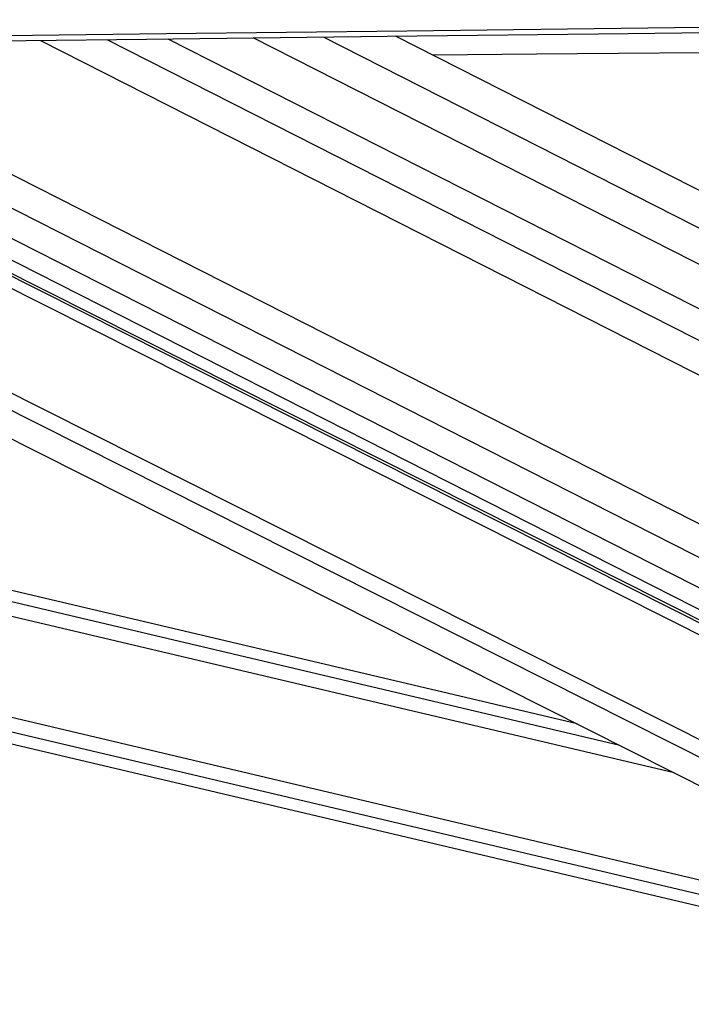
# Model space of a CAD drawing. Header units: millimetres. Extents: x 10 to 10348, y 8 to 8288.
# Tile 60 of 129: x 4916 to 5033, y 3015 to 3187. Entities that reach past the tile are written whole.
import ezdxf

# ---------------------------------------------------------------- set-up
doc = ezdxf.new("R2010")
doc.units = ezdxf.units.MM
doc.layers.add('COMPONENT_GEOMETRY', color=7, linetype='Continuous')
doc.styles.add('SLDTEXTSTYLE0', font='TXT', dxfattribs={"width": 0.75})
doc.dimstyles.new('SLDDIMSTYLE1', dxfattribs={"dimtxt": 75, "dimasz": 3.302, "dimexe": 0, "dimexo": 0.0625, "dimgap": 18.75, "dimtad": 0, "dimtih": 1, "dimtoh": 1, "dimdec": 0, "dimrnd": 1e-09, "dimzin": 12, "dimdsep": 46, "dimtxsty": 'SLDTEXTSTYLE0', "dimsah": 1, "dimcen": 0.09, "dimadec": 0, "dimazin": 3, "dimtfac": 1, "dimtdec": 0, "dimtofl": 0, "dimtmove": 0, "dimatfit": 3, "dimfxl": 1, "dimfrac": 2, "dimtolj": 1, "dimtzin": 12, "dimarcsym": 0})

# ---------------------------------------------------------------- blocks, each defined once
blk = doc.blocks.new('_D_6')
at = {"layer": 'COMPONENT_GEOMETRY', "color": 7}
for p, q in [((6592.37, 3169.16), (6314.85, 3169.16)), ((6318.02, 3169.16), (6318.02, 2018.74)), ((6318.02, 749.25), (6318.02, 1899.67)), ((3149.54, 749.25), (6321.2, 749.25))]:
    blk.add_line(p, q, dxfattribs=at)
for points in [[(6318.02, 3169.16), (6317.52, 3165.86), (6318.53, 3165.86)], [(6318.02, 749.25), (6318.53, 752.55), (6317.52, 752.55)]]:
    blk.add_solid(points, dxfattribs=at)
at = {"layer": 'COMPONENT_GEOMETRY', "color": 7, "insert": (6207.19, 1996.35), "char_height": 75, "attachment_point": 1, "style": 'SLDTEXTSTYLE0'}
blk.add_mtext('2420', dxfattribs=at)

msp = doc.modelspace()

# ---------------------------------------------------------------- linework, layer by layer
at = {"color": 8, "linetype": 'Continuous', "lineweight": 25}
for p, q in [((4919.96, 3183.41), (5117.03, 3083.36)), ((4931.51, 3183.55), (5121.26, 3087.22)), ((4942.18, 3183.68), (5122.5, 3092.13)), ((4969.25, 3184), (5138.31, 3098.17)), ((5095.76, 3027.83), (4789.72, 3181.87)), ((5097.25, 3030.16), (4795.68, 3181.94)), ((5101.3, 3046.34), (4831.05, 3182.36)), ((5100.97, 3048.65), (4835.22, 3182.41)), ((4848.59, 3182.57), (5102.02, 3053.9)), ((4858.76, 3182.69), (5105.04, 3057.65)), ((4870.04, 3182.82), (5106.44, 3062.8)), ((5030.47, 3055.77), (4509.84, 3178.57)), ((5021.01, 3060.52), (4520.05, 3178.69)), ((5069.67, 3026.34), (4428.37, 3177.61)), ((5070.24, 3028.74), (4438.59, 3177.73))]:
    msp.add_line(p, q, dxfattribs=at)
at = {"color": 7, "linetype": 'Continuous', "lineweight": 25}
for p, q in [((5129.7, 3096.2), (4957.06, 3183.85)), ((5138.3, 3104.74), (4981.88, 3184.15)), ((4780.15, 3181.76), (5088.58, 3026.52)), ((5099.36, 3049.95), (4836.16, 3182.42)), ((4841.29, 3182.48), (5098.69, 3051.8)), ((5013.55, 3064.28), (4528.11, 3178.78)), ((4420.24, 3177.51), (5069.23, 3024.43))]:
    msp.add_line(p, q, dxfattribs=at)
at = {"color": 7, "linetype": 'Continuous', "lineweight": 25, "flags": 128}
for points in [[(4395.56, 3178.14), (4479.61, 3179.13), (4521.63, 3179.62), (4563.65, 3180.12), (4605.68, 3180.62), (4647.7, 3181.11), (4689.72, 3181.61), (4731.75, 3182.11), (4773.77, 3182.6), (4815.79, 3183.1), (4857.82, 3183.6), (4899.84, 3184.09), (4941.86, 3184.59), (4983.89, 3185.09), (5025.91, 3185.59), (5067.93, 3186.09), (5145.69, 3187.01)], [(4350.11, 3176.69), (4434.16, 3177.68), (4476.18, 3178.17), (4518.2, 3178.67), (4560.23, 3179.16), (4602.25, 3179.66), (4644.27, 3180.15), (4686.3, 3180.65), (4728.32, 3181.15), (4770.34, 3181.64), (4812.37, 3182.14), (4854.39, 3182.64), (4896.41, 3183.14), (4938.44, 3183.63), (4980.46, 3184.13), (5022.48, 3184.63), (5064.51, 3185.13), (5145.69, 3186.09)], [(5138.19, 3182.14), (5134.96, 3182.12), (5092.13, 3181.74), (5049.3, 3181.37), (5006.47, 3180.99), (4988.4, 3180.84)]]:
    msp.add_lwpolyline(points, dxfattribs=at)

# ---------------------------------------------------------------- dimensions: what is measured, and where the dimension line sits
at = {"layer": 'COMPONENT_GEOMETRY', "color": 7}
dim = msp.add_linear_dim(base=(6318.02, 749.25), p1=(6593.64, 3169.16), p2=(3148.27, 749.25), angle=90, dimstyle='SLDDIMSTYLE1', dxfattribs=at)
dim.commit()
dim.dimension.update_dxf_attribs({"geometry": '_D_6', "text_midpoint": (6318.02, 1959.21), "dimtype": 160})

doc.saveas('drawing.dxf')
